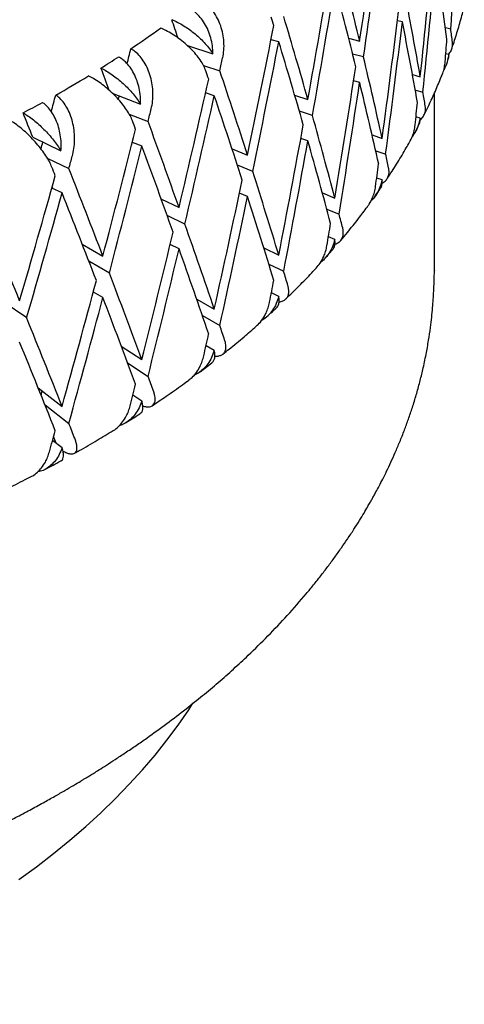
# Model space of a CAD drawing. Header units: millimetres. Extents: x 8 to 740, y 12 to 985.
# Tile 6 of 62: x 701 to 706, y 87 to 98. Entities that reach past the tile are written whole.
import ezdxf

# ---------------------------------------------------------------- set-up
doc = ezdxf.new("R2010")
doc.units = ezdxf.units.MM

msp = doc.modelspace()

# ---------------------------------------------------------------- linework, layer by layer
at = {"color": 7, "linetype": 'Continuous', "lineweight": 30}
for p, q in [((705.223, 97.959), (705.166, 97.971)), ((705.718, 97.894), (705.78, 97.88)), ((704.603, 97.771), (704.731, 97.737)), ((702.746, 97.685), (703.04, 97.591)), ((703.801, 97.73), (703.71, 97.753)), ((704.775, 97.554), (704.649, 97.588)), ((705.757, 97.581), (705.723, 97.589)), ((702.932, 97.456), (703.12, 97.396)), ((705.339, 97.353), (705.429, 97.327)), ((704.731, 97.259), (704.661, 97.278)), ((701.881, 97.139), (702.207, 97.009)), ((703.056, 97.108), (702.956, 97.14)), ((703.981, 97.115), (704.135, 97.064)), ((705.372, 97.173), (705.46, 97.148)), ((705.591, 95.098), (705.591, 97.139)), ((702.076, 96.897), (702.293, 96.811)), ((704.187, 96.879), (704.036, 96.929)), ((705.427, 96.85), (705.379, 96.864)), ((705.374, 96.697), (705.409, 96.764)), ((700.966, 96.63), (701.29, 96.472)), ((704.873, 96.656), (704.99, 96.616)), ((702.224, 96.525), (702.112, 96.57)), ((704.135, 96.587), (704.053, 96.614)), ((703.261, 96.496), (703.439, 96.424)), ((704.915, 96.474), (705.03, 96.434)), ((701.131, 96.39), (701.381, 96.269)), ((703.499, 96.236), (703.322, 96.308)), ((704.989, 96.139), (704.927, 96.16)), ((701.303, 95.988), (701.186, 96.045)), ((703.439, 95.947), (703.347, 95.984)), ((704.301, 95.988), (704.445, 95.929)), ((702.442, 95.922), (702.65, 95.822)), ((702.718, 95.63), (702.512, 95.73)), ((704.351, 95.803), (704.494, 95.745)), ((701.535, 95.398), (701.773, 95.261)), ((702.65, 95.344), (702.548, 95.394)), ((704.444, 95.452), (704.371, 95.482)), ((703.627, 95.355), (703.799, 95.272)), ((704.332, 95.235), (704.415, 95.329)), ((701.847, 95.066), (701.612, 95.202)), ((703.685, 95.168), (703.855, 95.086)), ((705.591, 95.098), (705.591, 95.096)), ((701.773, 94.783), (701.663, 94.847)), ((703.798, 94.795), (703.714, 94.836)), ((700.895, 94.548), (700.624, 94.735)), ((702.853, 94.765), (703.056, 94.65)), ((702.919, 94.575), (703.12, 94.461)), ((701.985, 94.225), (702.222, 94.068)), ((703.055, 94.173), (702.961, 94.227)), ((702.058, 94.031), (702.293, 93.875)), ((702.893, 93.929), (703.028, 94.032)), ((701.027, 93.744), (701.303, 93.53)), ((702.221, 93.591), (702.119, 93.659)), ((701.107, 93.546), (701.381, 93.333)), ((701.303, 93.053), (701.194, 93.138))]:
    msp.add_line(p, q, dxfattribs=at)
at = {"color": 7, "linetype": 'Continuous', "lineweight": 30, "flags": 128}
msp.add_lwpolyline([(700.806, 88.079), (701.008, 88.228), (701.204, 88.379), (701.393, 88.533), (701.575, 88.691), (701.749, 88.85), (701.917, 89.013), (702.077, 89.177), (702.229, 89.345), (702.374, 89.514), (702.511, 89.686), (702.64, 89.859), (702.761, 90.035), (702.81, 90.11)], dxfattribs=at)
at = {"color": 7, "linetype": 'Continuous', "lineweight": 30}
for centre, radius, start, end in [((695.517, 107.431), 11.788, 303.9189, 305.9384), ((695.044, 108.14), 12.64, 302.0452, 303.1421), ((694.585, 108.89), 13.52, 299.4421, 301.2852), ((694.144, 109.676), 14.421, 297.7266, 298.7312)]:
    msp.add_arc(centre, radius, start, end, dxfattribs=at)
for centre, major_axis, ratio, start_param, end_param in [((691.091, 100.624), (2.369, 42.198), 0.351008, 4.667028, 4.703553), ((691.091, 101.102), (5.764, 41.616), 0.33276, 4.677585, 4.714124), ((691.091, 100.624), (5.764, 41.616), 0.33276, 4.68468, 4.721223), ((691.091, 101.102), (3.531, 42.058), 0.346634, 4.651656, 4.688188), ((691.091, 101.579), (-10.175, 25.694), 0.428956, 4.396144, 4.432669), ((691.091, 100.624), (3.531, 42.058), 0.346634, 4.658757, 4.695282), ((691.091, 101.102), (-7.18, 25.105), 0.524594, 4.431442, 4.467981), ((691.091, 101.102), (6.821, 41.319), 0.323321, 4.66798, 4.704519), ((691.091, 100.624), (6.821, 41.319), 0.323321, 4.675075, 4.711618), ((691.091, 101.102), (-10.175, 25.694), 0.428956, 4.403238, 4.439767), ((691.091, 101.579), (-8.837, 25.335), 0.47841, 4.38075, 4.417295), ((691.091, 101.102), (4.665, 41.863), 0.340542, 4.643032, 4.679564), ((691.091, 101.579), (-11.746, 25.83), 0.329124, 4.417538, 4.425716), ((691.091, 101.102), (-11.262, 26.163), 0.378708, 4.43036, 4.433999), ((691.091, 101.579), (-11.262, 26.163), 0.378708, 4.379632, 4.416157), ((691.091, 101.102), (7.83, 40.973), 0.312261, 4.657781, 4.69432), ((691.091, 100.624), (4.665, 41.863), 0.340542, 4.650134, 4.686659), ((691.091, 101.102), (-8.837, 25.335), 0.47841, 4.387851, 4.42439), ((691.091, 101.579), (-7.18, 25.105), 0.524594, 4.411039, 4.417239), ((691.091, 101.102), (2.369, 42.198), 0.351008, 4.646634, 4.652825), ((691.091, 100.624), (9.356, 38.81), 0.285431, 4.700018, 4.704534), ((691.091, 100.624), (8.491, 39.23), 0.29962, 4.702057, 4.702208), ((691.091, 100.624), (7.83, 40.973), 0.312261, 4.664876, 4.701419), ((691.091, 101.102), (-11.262, 26.163), 0.378708, 4.386727, 4.423255), ((691.091, 100.624), (8.784, 40.582), 0.29962, 4.697685, 4.701331), ((691.091, 101.579), (-10.175, 25.694), 0.428956, 4.352504, 4.389049), ((691.091, 101.579), (-12.453, 26.435), 0.281013, 4.41467, 4.424383), ((691.091, 101.102), (5.764, 41.616), 0.33276, 4.633959, 4.670491), ((691.091, 101.102), (-12.151, 26.721), 0.329124, 4.422575, 4.426214), ((691.091, 101.579), (-12.151, 26.721), 0.329124, 4.371847, 4.408372), ((691.091, 101.102), (8.784, 40.582), 0.29962, 4.646943, 4.683482), ((691.091, 100.624), (5.764, 41.616), 0.33276, 4.64106, 4.677585), ((691.091, 101.102), (-10.175, 25.694), 0.428956, 4.359605, 4.396144), ((691.091, 100.624), (10.161, 38.351), 0.26973, 4.687355, 4.69236), ((691.091, 100.624), (9.356, 38.81), 0.285431, 4.689489, 4.690548), ((691.091, 100.624), (8.784, 40.582), 0.29962, 4.654038, 4.690583), ((691.091, 101.102), (-12.151, 26.721), 0.329124, 4.378942, 4.415474), ((691.091, 101.579), (-8.837, 25.335), 0.47841, 4.367448, 4.373648), ((691.091, 101.102), (3.531, 42.058), 0.346634, 4.638363, 4.644554), ((691.091, 101.579), (-13.031, 27.089), 0.234786, 4.417348, 4.427834), ((691.091, 100.624), (9.679, 40.148), 0.285431, 4.686183, 4.689829), ((691.091, 101.579), (-11.262, 26.163), 0.378708, 4.335992, 4.372537), ((691.091, 101.102), (-12.882, 27.347), 0.281013, 4.421242, 4.424882), ((691.091, 101.579), (-12.882, 27.347), 0.281013, 4.370514, 4.407039), ((691.091, 101.102), (6.821, 41.319), 0.323321, 4.624354, 4.660886), ((691.091, 101.102), (9.679, 40.148), 0.285431, 4.635441, 4.67198), ((691.091, 100.624), (10.161, 38.351), 0.26973, 4.676118, 4.67817), ((691.091, 100.624), (9.679, 40.148), 0.285431, 4.642536, 4.679079), ((691.091, 101.102), (-12.882, 27.347), 0.281013, 4.377609, 4.414138), ((691.091, 100.624), (6.821, 41.319), 0.323321, 4.631456, 4.66798), ((691.091, 101.102), (-11.262, 26.163), 0.378708, 4.343093, 4.379632), ((691.091, 100.624), (10.511, 39.673), 0.26973, 4.674009, 4.677655), ((691.091, 101.579), (-10.175, 25.694), 0.428956, 4.339202, 4.345402), ((691.091, 101.102), (-13.48, 28.023), 0.234786, 4.424694, 4.428333), ((691.091, 101.102), (4.665, 41.863), 0.340542, 4.62974, 4.635931), ((691.091, 101.102), (10.511, 39.673), 0.26973, 4.623267, 4.659806), ((691.091, 101.579), (-13.48, 28.023), 0.234786, 4.373966, 4.410491), ((691.091, 101.579), (-12.151, 26.721), 0.329124, 4.328207, 4.364752), ((691.091, 101.579), (-13.031, 27.089), 0.234786, 4.395296, 4.396026), ((691.091, 101.102), (7.83, 40.973), 0.312261, 4.614155, 4.650687), ((691.091, 100.624), (10.511, 39.673), 0.26973, 4.630362, 4.666907), ((691.091, 101.102), (-13.48, 28.023), 0.234786, 4.38106, 4.417592), ((691.091, 100.624), (7.83, 40.973), 0.312261, 4.621257, 4.657781), ((691.091, 101.102), (-12.151, 26.721), 0.329124, 4.335309, 4.371847), ((691.091, 101.579), (-13.964, 28.735), 0.190626, 4.380984, 4.417509), ((691.091, 101.579), (-11.262, 26.163), 0.378708, 4.32269, 4.32889), ((691.091, 101.579), (-12.882, 27.347), 0.281013, 4.326874, 4.363419), ((691.091, 101.102), (5.764, 41.616), 0.33276, 4.620666, 4.626857), ((691.091, 101.102), (8.784, 40.582), 0.29962, 4.603317, 4.639849), ((691.091, 100.624), (8.784, 40.582), 0.29962, 4.610419, 4.646943), ((691.091, 101.102), (-12.882, 27.347), 0.281013, 4.333976, 4.370514), ((691.091, 101.579), (-13.48, 28.023), 0.234786, 4.330326, 4.366871), ((691.091, 101.579), (-12.151, 26.721), 0.329124, 4.314905, 4.321106), ((691.091, 101.102), (9.679, 40.148), 0.285431, 4.591815, 4.628346), ((691.091, 101.102), (6.821, 41.319), 0.323321, 4.611061, 4.617253), ((691.091, 100.624), (9.679, 40.148), 0.285431, 4.598916, 4.635441), ((691.091, 101.102), (-13.48, 28.023), 0.234786, 4.337427, 4.373966), ((691.091, 101.579), (-13.964, 28.735), 0.190626, 4.337344, 4.373889), ((691.091, 101.102), (7.83, 40.973), 0.312261, 4.600862, 4.607054), ((691.091, 101.579), (-12.882, 27.347), 0.281013, 4.313572, 4.319773), ((691.091, 101.102), (-13.964, 28.735), 0.190626, 4.344445, 4.380984), ((691.091, 101.579), (-13.48, 28.023), 0.234786, 4.317024, 4.323224), ((691.091, 100.624), (9.356, 38.81), 0.285431, 4.601089, 4.602343), ((691.091, 101.102), (8.784, 40.582), 0.29962, 4.590024, 4.596216), ((691.091, 101.579), (-13.964, 28.735), 0.190626, 4.324042, 4.330242), ((691.091, 101.102), (9.679, 40.148), 0.285431, 4.578522, 4.584713), ((691.091, 101.579), (-13.499, 27.777), 0.190626, 4.311367, 4.314222)]:
    msp.add_ellipse(centre, major_axis=major_axis, ratio=ratio, start_param=start_param, end_param=end_param, dxfattribs=at)
for points, knots in [([(703.153, 97.544), (703.158, 97.573), (703.169, 97.633), (703.168, 97.727), (703.156, 97.822), (703.132, 97.913), (703.095, 98), (703.049, 98.076), (702.993, 98.141), (702.936, 98.191), (702.895, 98.213), (702.876, 98.223)], [0, 0, 0, 0, 0.114606, 0.23252, 0.347132, 0.465168, 0.577786, 0.694016, 0.800844, 0.911181, 1, 1, 1, 1]), ([(703.04, 97.591), (703.039, 97.621), (703.037, 97.682), (703.017, 97.773), (702.987, 97.861), (702.946, 97.941), (702.895, 98.012), (702.843, 98.064), (702.794, 98.101), (702.765, 98.116), (702.751, 98.124)], [0, 0, 0, 0, 0.137628, 0.279151, 0.416817, 0.558784, 0.691042, 0.827634, 0.913195, 1, 1, 1, 1]), ([(705.791, 97.647), (705.797, 97.665), (705.824, 97.742), (705.865, 97.877), (705.907, 98.024), (705.928, 98.113), (705.936, 98.144)], [0, 0, 0, 0, 0.112319, 0.464396, 0.816454, 1, 1, 1, 1]), ([(702.567, 97.984), (702.589, 97.974), (702.635, 97.954), (702.703, 97.915), (702.771, 97.87), (702.836, 97.82), (702.898, 97.765), (702.953, 97.707), (703.002, 97.648), (703.028, 97.61), (703.04, 97.591)], [0, 0, 0, 0, 0.121172, 0.245978, 0.367117, 0.49156, 0.616821, 0.745339, 0.871171, 1, 1, 1, 1]), ([(702.958, 97.395), (702.951, 97.415), (702.935, 97.455), (702.896, 97.519), (702.846, 97.584), (702.787, 97.649), (702.719, 97.712), (702.647, 97.768), (702.572, 97.818), (702.501, 97.858), (702.456, 97.878), (702.436, 97.887)], [0, 0, 0, 0, 0.114542, 0.23238, 0.34693, 0.464926, 0.577123, 0.692931, 0.799182, 0.908911, 1, 1, 1, 1]), ([(702.33, 96.957), (702.336, 96.986), (702.348, 97.045), (702.351, 97.139), (702.343, 97.234), (702.324, 97.326), (702.292, 97.415), (702.252, 97.493), (702.202, 97.561), (702.15, 97.614), (702.112, 97.638), (702.095, 97.649)], [0, 0, 0, 0, 0.114606, 0.23252, 0.347132, 0.465168, 0.577786, 0.694016, 0.800844, 0.911181, 1, 1, 1, 1]), ([(705.75, 97.583), (705.757, 97.59), (705.777, 97.61), (705.792, 97.645), (705.801, 97.686), (705.8, 97.711), (705.799, 97.724)], [0, 0, 0, 0, 0.180984, 0.510916, 0.753685, 1, 1, 1, 1]), ([(702.207, 97.009), (702.207, 97.04), (702.207, 97.101), (702.193, 97.193), (702.167, 97.282), (702.132, 97.364), (702.086, 97.438), (702.04, 97.492), (701.995, 97.531), (701.968, 97.548), (701.955, 97.556)], [0, 0, 0, 0, 0.137628, 0.279151, 0.416817, 0.558784, 0.691042, 0.827634, 0.913195, 1, 1, 1, 1]), ([(705.757, 97.581), (705.751, 97.552), (705.739, 97.494), (705.717, 97.436), (705.7, 97.41), (705.699, 97.409)], [0, 0, 0, 0, 0.4865418, 0.9869964, 1, 1, 1, 1]), ([(705.746, 97.521), (705.747, 97.523), (705.756, 97.542), (705.757, 97.563), (705.757, 97.581)], [0, 0, 0, 0, 0.114819, 1, 1, 1, 1]), ([(701.751, 97.426), (701.772, 97.415), (701.814, 97.393), (701.879, 97.351), (701.944, 97.302), (702.007, 97.248), (702.066, 97.19), (702.121, 97.13), (702.169, 97.069), (702.195, 97.029), (702.207, 97.009)], [0, 0, 0, 0, 0.121172, 0.245978, 0.367117, 0.49156, 0.616821, 0.745339, 0.871171, 1, 1, 1, 1]), ([(705.678, 97.347), (705.682, 97.354), (705.694, 97.381), (705.707, 97.433), (705.713, 97.477), (705.715, 97.499)], [0, 0, 0, 0, 0.157908, 0.575767, 1, 1, 1, 1]), ([(702.114, 96.819), (702.105, 96.838), (702.088, 96.879), (702.048, 96.945), (701.998, 97.013), (701.94, 97.081), (701.874, 97.147), (701.805, 97.207), (701.734, 97.261), (701.667, 97.304), (701.625, 97.326), (701.605, 97.336)], [0, 0, 0, 0, 0.1145416, 0.23238, 0.3469304, 0.4649256, 0.5771225, 0.6929312, 0.7991817, 0.9089106, 1, 1, 1, 1]), ([(705.472, 96.886), (705.493, 96.928), (705.542, 97.027), (705.611, 97.18), (705.657, 97.292), (705.679, 97.346)], [0, 0, 0, 0, 0.278464, 0.649626, 1, 1, 1, 1]), ([(701.421, 96.413), (701.428, 96.442), (701.442, 96.5), (701.449, 96.594), (701.445, 96.69), (701.43, 96.783), (701.405, 96.872), (701.37, 96.953), (701.326, 97.023), (701.28, 97.078), (701.245, 97.104), (701.23, 97.116)], [0, 0, 0, 0, 0.1146065, 0.2325198, 0.3471316, 0.4651683, 0.577786, 0.6940158, 0.8008443, 0.911181, 1, 1, 1, 1]), ([(701.29, 96.472), (701.291, 96.502), (701.294, 96.564), (701.284, 96.656), (701.264, 96.747), (701.234, 96.83), (701.194, 96.906), (701.153, 96.962), (701.113, 97.003), (701.089, 97.021), (701.077, 97.031)], [0, 0, 0, 0, 0.137628, 0.279151, 0.416817, 0.558784, 0.691042, 0.827634, 0.913195, 1, 1, 1, 1]), ([(705.426, 96.83), (705.428, 96.832), (705.446, 96.843), (705.467, 96.872), (705.484, 96.912), (705.49, 96.952), (705.488, 96.978), (705.486, 96.991)], [0, 0, 0, 0, 0.047036, 0.315569, 0.591285, 0.794161, 1, 1, 1, 1]), ([(700.854, 96.911), (700.873, 96.899), (700.912, 96.875), (700.973, 96.83), (701.034, 96.778), (701.094, 96.721), (701.151, 96.66), (701.204, 96.597), (701.251, 96.534), (701.277, 96.493), (701.29, 96.472)], [0, 0, 0, 0, 0.121172, 0.245978, 0.367117, 0.49156, 0.616821, 0.745339, 0.871171, 1, 1, 1, 1]), ([(705.427, 96.85), (705.421, 96.822), (705.407, 96.763), (705.376, 96.693), (705.348, 96.656), (705.338, 96.643)], [0, 0, 0, 0, 0.386791, 0.784643, 1, 1, 1, 1]), ([(705.408, 96.764), (705.414, 96.775), (705.427, 96.801), (705.427, 96.832), (705.427, 96.85)], [0, 0, 0, 0, 0.409694, 1, 1, 1, 1]), ([(701.185, 96.286), (701.176, 96.307), (701.158, 96.348), (701.117, 96.416), (701.068, 96.487), (701.011, 96.557), (700.948, 96.627), (700.882, 96.69), (700.815, 96.747), (700.752, 96.794), (700.713, 96.818), (700.695, 96.829)], [0, 0, 0, 0, 0.114542, 0.23238, 0.34693, 0.464926, 0.577123, 0.692931, 0.799182, 0.908911, 1, 1, 1, 1]), ([(705.305, 96.572), (705.317, 96.595), (705.339, 96.637), (705.359, 96.705), (705.366, 96.749), (705.369, 96.771)], [0, 0, 0, 0, 0.371801, 0.683523, 1, 1, 1, 1]), ([(705.044, 96.149), (705.05, 96.158), (705.094, 96.222), (705.169, 96.342), (705.249, 96.473), (705.292, 96.551), (705.305, 96.572)], [0, 0, 0, 0, 0.067775, 0.458503, 0.849048, 1, 1, 1, 1]), ([(704.988, 96.098), (705, 96.106), (705.026, 96.123), (705.052, 96.158), (705.067, 96.197), (705.07, 96.237), (705.066, 96.263), (705.064, 96.276)], [0, 0, 0, 0, 0.1972797, 0.4234757, 0.6557224, 0.8266131, 1, 1, 1, 1]), ([(704.818, 95.83), (704.826, 95.84), (704.851, 95.872), (704.878, 95.929), (704.902, 95.997), (704.91, 96.041), (704.914, 96.062)], [0, 0, 0, 0, 0.149899, 0.486655, 0.741385, 1, 1, 1, 1]), ([(704.989, 96.139), (704.981, 96.11), (704.966, 96.052), (704.926, 95.975), (704.889, 95.92), (704.862, 95.897), (704.857, 95.892)], [0, 0, 0, 0, 0.306115, 0.620983, 0.927145, 1, 1, 1, 1]), ([(704.963, 96.032), (704.966, 96.035), (704.979, 96.051), (704.99, 96.086), (704.989, 96.121), (704.989, 96.139)], [0, 0, 0, 0, 0.126249, 0.544869, 1, 1, 1, 1]), ([(704.906, 95.948), (704.922, 95.97), (704.942, 95.998), (704.96, 96.025), (704.964, 96.031)], [0, 0, 0, 0, 0.79641, 1, 1, 1, 1]), ([(704.512, 95.442), (704.538, 95.472), (704.608, 95.555), (704.711, 95.684), (704.785, 95.784), (704.819, 95.829)], [0, 0, 0, 0, 0.241212, 0.65031, 1, 1, 1, 1]), ([(704.446, 95.399), (704.454, 95.402), (704.478, 95.41), (704.507, 95.433), (704.532, 95.467), (704.542, 95.505), (704.543, 95.545), (704.538, 95.572), (704.535, 95.585)], [0, 0, 0, 0, 0.105368, 0.297279, 0.495296, 0.698611, 0.848213, 1, 1, 1, 1]), ([(704.229, 95.122), (704.245, 95.141), (704.279, 95.181), (704.315, 95.248), (704.34, 95.315), (704.349, 95.358), (704.353, 95.38)], [0, 0, 0, 0, 0.26723, 0.557507, 0.777079, 1, 1, 1, 1]), ([(704.444, 95.452), (704.436, 95.424), (704.42, 95.367), (704.378, 95.291), (704.331, 95.229), (704.294, 95.199), (704.279, 95.187)], [0, 0, 0, 0, 0.26763, 0.542914, 0.810586, 1, 1, 1, 1]), ([(704.415, 95.329), (704.422, 95.338), (704.438, 95.358), (704.449, 95.399), (704.446, 95.434), (704.444, 95.452)], [0, 0, 0, 0, 0.273656, 0.621653, 1, 1, 1, 1]), ([(676.591, 95.098), (676.592, 95.069), (676.593, 95.016), (676.597, 94.951), (676.598, 94.903), (676.601, 94.842), (676.605, 94.764), (676.613, 94.66), (676.625, 94.537), (676.642, 94.395), (676.668, 94.227), (676.705, 94.035), (676.757, 93.817), (676.82, 93.592), (676.883, 93.403), (676.938, 93.253), (676.981, 93.143), (677.026, 93.035), (677.071, 92.933), (677.114, 92.841), (677.154, 92.759), (677.189, 92.688), (677.22, 92.627), (677.247, 92.577), (677.268, 92.538), (677.284, 92.509), (677.297, 92.484), (677.312, 92.458), (677.331, 92.425), (677.353, 92.385), (677.391, 92.32), (677.446, 92.229), (677.515, 92.119), (677.585, 92.012), (677.656, 91.908), (677.732, 91.802), (677.813, 91.692), (677.899, 91.579), (677.993, 91.461), (678.096, 91.337), (678.21, 91.205), (678.338, 91.064), (678.481, 90.914), (678.642, 90.752), (678.825, 90.578), (679.031, 90.393), (679.225, 90.228), (679.401, 90.086), (679.549, 89.971), (679.697, 89.86), (679.844, 89.752), (679.991, 89.649), (680.136, 89.55), (680.271, 89.461), (680.384, 89.388), (680.475, 89.33), (680.545, 89.287), (680.602, 89.252), (680.644, 89.227), (680.672, 89.21), (680.692, 89.198), (680.71, 89.187), (680.73, 89.175), (680.759, 89.158), (680.798, 89.135), (680.847, 89.106), (680.907, 89.072), (680.984, 89.028), (681.083, 88.972), (681.204, 88.906), (681.343, 88.831), (681.501, 88.749), (681.679, 88.659), (681.876, 88.563), (682.094, 88.461), (682.324, 88.357), (682.565, 88.253), (682.816, 88.149), (683.08, 88.045), (683.352, 87.943), (683.628, 87.844), (683.91, 87.748), (684.269, 87.632), (684.711, 87.5), (685.241, 87.357), (685.782, 87.225), (686.336, 87.106), (686.9, 87), (687.475, 86.907), (688.059, 86.827), (688.651, 86.761), (689.25, 86.709), (689.856, 86.671), (690.467, 86.648), (691.054, 86.641), (691.613, 86.647), (692.145, 86.663), (692.678, 86.692), (693.211, 86.732), (693.743, 86.783), (694.274, 86.846), (694.801, 86.921), (695.315, 87.006), (695.812, 87.1), (696.289, 87.201), (696.744, 87.308), (697.179, 87.42), (697.594, 87.536), (697.988, 87.655), (698.362, 87.777), (698.717, 87.901), (699.052, 88.025), (699.369, 88.149), (699.667, 88.273), (699.947, 88.396), (700.193, 88.509), (700.406, 88.611), (700.591, 88.703), (700.765, 88.792), (700.93, 88.879), (701.08, 88.961), (701.215, 89.037), (701.331, 89.103), (701.43, 89.162), (701.502, 89.205), (701.55, 89.234), (701.584, 89.254), (701.622, 89.278), (701.671, 89.308), (701.736, 89.348), (701.818, 89.401), (701.92, 89.466), (702.034, 89.542), (702.155, 89.624), (702.316, 89.736), (702.509, 89.876), (702.723, 90.039), (702.92, 90.197), (703.102, 90.35), (703.278, 90.505), (703.47, 90.683), (703.678, 90.888), (703.902, 91.124), (704.074, 91.321), (704.2, 91.474), (704.283, 91.578), (704.364, 91.684), (704.444, 91.792), (704.519, 91.898), (704.593, 92.005), (704.662, 92.11), (704.725, 92.21), (704.778, 92.297), (704.818, 92.366), (704.849, 92.419), (704.873, 92.461), (704.895, 92.502), (704.923, 92.552), (704.957, 92.616), (704.998, 92.696), (705.043, 92.788), (705.092, 92.889), (705.142, 93.002), (705.194, 93.125), (705.245, 93.253), (705.293, 93.385), (705.339, 93.52), (705.383, 93.663), (705.423, 93.808), (705.461, 93.964), (705.495, 94.124), (705.524, 94.286), (705.545, 94.429), (705.56, 94.554), (705.57, 94.663), (705.578, 94.761), (705.583, 94.858), (705.589, 94.97), (705.591, 95.054), (705.591, 95.098)], [0, 0, 0, 0, 0.002466, 0.004476, 0.006219, 0.0081, 0.011375, 0.015041, 0.019916, 0.025336, 0.03105, 0.038991, 0.047263, 0.055865, 0.064797, 0.068966, 0.073204, 0.077495, 0.081512, 0.08512, 0.088319, 0.091108, 0.093489, 0.09546, 0.097022, 0.098111, 0.098932, 0.099957, 0.101256, 0.10283, 0.104636, 0.109073, 0.113694, 0.117759, 0.121956, 0.126285, 0.130747, 0.135341, 0.140242, 0.145329, 0.150869, 0.156862, 0.163308, 0.170206, 0.178016, 0.186334, 0.195161, 0.2006, 0.206157, 0.211464, 0.216458, 0.221755, 0.226648, 0.231139, 0.235227, 0.237728, 0.240045, 0.241991, 0.243148, 0.244045, 0.244681, 0.245058, 0.245666, 0.246577, 0.247802, 0.249342, 0.251195, 0.253363, 0.256542, 0.26022, 0.264396, 0.269071, 0.274245, 0.279917, 0.286087, 0.292756, 0.299169, 0.305984, 0.313088, 0.320224, 0.327383, 0.334563, 0.341766, 0.354552, 0.367408, 0.380334, 0.393329, 0.406394, 0.41953, 0.432735, 0.446011, 0.459357, 0.472773, 0.48626, 0.499817, 0.511494, 0.523224, 0.535005, 0.546838, 0.558724, 0.570662, 0.582652, 0.594502, 0.60601, 0.617175, 0.627997, 0.638475, 0.648611, 0.658403, 0.667853, 0.676959, 0.685722, 0.694142, 0.702219, 0.709952, 0.717343, 0.722897, 0.72824, 0.733371, 0.738292, 0.742932, 0.747012, 0.750608, 0.753719, 0.756345, 0.757378, 0.758334, 0.759534, 0.761085, 0.762985, 0.765801, 0.769145, 0.773019, 0.777213, 0.781387, 0.789512, 0.797541, 0.804629, 0.811639, 0.818575, 0.825614, 0.835345, 0.845473, 0.855997, 0.86024, 0.864545, 0.868911, 0.873338, 0.877739, 0.881808, 0.886357, 0.890357, 0.893808, 0.896709, 0.898603, 0.900157, 0.901644, 0.903406, 0.906107, 0.909269, 0.912845, 0.916821, 0.921197, 0.925975, 0.931152, 0.936029, 0.941215, 0.946709, 0.952414, 0.957864, 0.964524, 0.970644, 0.976225, 0.980751, 0.984847, 0.988512, 0.991927, 0.995733, 1, 1, 1, 1]), ([(703.881, 94.768), (703.881, 94.768), (703.933, 94.817), (704.033, 94.917), (704.149, 95.035), (704.212, 95.104), (704.228, 95.122)], [0, 0, 0, 0, 0.00102, 0.427039, 0.853026, 1, 1, 1, 1]), ([(703.801, 94.734), (703.806, 94.734), (703.828, 94.736), (703.857, 94.749), (703.888, 94.772), (703.908, 94.805), (703.916, 94.843), (703.914, 94.883), (703.907, 94.91), (703.904, 94.923)], [0, 0, 0, 0, 0.050075, 0.214348, 0.38288, 0.556777, 0.735324, 0.866703, 1, 1, 1, 1]), ([(703.539, 94.455), (703.546, 94.461), (703.573, 94.483), (703.613, 94.533), (703.65, 94.598), (703.677, 94.664), (703.687, 94.706), (703.692, 94.728)], [0, 0, 0, 0, 0.0910261, 0.3441107, 0.6039325, 0.8004672, 1, 1, 1, 1]), ([(703.798, 94.795), (703.789, 94.767), (703.771, 94.711), (703.729, 94.637), (703.675, 94.572), (703.629, 94.531), (703.599, 94.516), (703.594, 94.514)], [0, 0, 0, 0, 0.234138, 0.474972, 0.709147, 0.950478, 1, 1, 1, 1]), ([(703.767, 94.662), (703.77, 94.663), (703.783, 94.673), (703.796, 94.7), (703.806, 94.741), (703.801, 94.777), (703.798, 94.795)], [0, 0, 0, 0, 0.070003, 0.365918, 0.669712, 1, 1, 1, 1]), ([(703.659, 94.561), (703.681, 94.581), (703.718, 94.614), (703.754, 94.647), (703.768, 94.661)], [0, 0, 0, 0, 0.599484, 1, 1, 1, 1]), ([(703.155, 94.132), (703.179, 94.152), (703.262, 94.217), (703.391, 94.324), (703.493, 94.413), (703.54, 94.454)], [0, 0, 0, 0, 0.182812, 0.623453, 1, 1, 1, 1]), ([(703.062, 94.109), (703.063, 94.109), (703.081, 94.107), (703.11, 94.111), (703.146, 94.122), (703.172, 94.145), (703.188, 94.177), (703.192, 94.215), (703.187, 94.255), (703.18, 94.282), (703.175, 94.296)], [0, 0, 0, 0, 0.009893, 0.154361, 0.300599, 0.45063, 0.605435, 0.764381, 0.881337, 1, 1, 1, 1]), ([(703.055, 94.173), (703.046, 94.146), (703.027, 94.091), (702.984, 94.018), (702.93, 93.957), (702.875, 93.912), (702.836, 93.895), (702.821, 93.888)], [0, 0, 0, 0, 0.213076, 0.432246, 0.645356, 0.864979, 1, 1, 1, 1]), ([(703.027, 94.033), (703.033, 94.037), (703.048, 94.048), (703.06, 94.077), (703.066, 94.119), (703.059, 94.155), (703.055, 94.173)], [0, 0, 0, 0, 0.160935, 0.427917, 0.702006, 1, 1, 1, 1]), ([(702.758, 93.83), (702.772, 93.841), (702.807, 93.866), (702.852, 93.921), (702.89, 93.984), (702.918, 94.048), (702.929, 94.091), (702.935, 94.112)], [0, 0, 0, 0, 0.1662717, 0.3984058, 0.6367193, 0.8169847, 1, 1, 1, 1]), ([(702.342, 93.538), (702.395, 93.574), (702.513, 93.653), (702.652, 93.751), (702.736, 93.813), (702.758, 93.829)], [0, 0, 0, 0, 0.37664, 0.830158, 1, 1, 1, 1]), ([(702.232, 93.534), (702.246, 93.53), (702.275, 93.523), (702.311, 93.524), (702.342, 93.535), (702.363, 93.556), (702.375, 93.588), (702.376, 93.626), (702.369, 93.666), (702.36, 93.693), (702.355, 93.707)], [0, 0, 0, 0, 0.112333, 0.241854, 0.372962, 0.50747, 0.646258, 0.788759, 0.893614, 1, 1, 1, 1]), ([(702.221, 93.591), (702.211, 93.564), (702.191, 93.51), (702.148, 93.44), (702.094, 93.38), (702.033, 93.336), (701.988, 93.312), (701.963, 93.307), (701.961, 93.307)], [0, 0, 0, 0, 0.19598, 0.397564, 0.593575, 0.795576, 0.985982, 1, 1, 1, 1]), ([(702.2, 93.445), (702.207, 93.451), (702.223, 93.463), (702.233, 93.495), (702.235, 93.536), (702.226, 93.572), (702.221, 93.591)], [0, 0, 0, 0, 0.226156, 0.472385, 0.725169, 1, 1, 1, 1]), ([(701.892, 93.251), (701.893, 93.251), (701.914, 93.262), (701.952, 93.294), (702.002, 93.349), (702.041, 93.411), (702.069, 93.474), (702.082, 93.515), (702.088, 93.536)], [0, 0, 0, 0, 0.009393, 0.219937, 0.437129, 0.660103, 0.828765, 1, 1, 1, 1]), ([(702.04, 93.343), (702.064, 93.358), (702.119, 93.392), (702.171, 93.426), (702.2, 93.445)], [0, 0, 0, 0, 0.451228, 1, 1, 1, 1]), ([(701.446, 92.99), (701.464, 93), (701.553, 93.049), (701.702, 93.136), (701.831, 93.214), (701.892, 93.251)], [0, 0, 0, 0, 0.117894, 0.581874, 1, 1, 1, 1]), ([(701.313, 93.015), (701.327, 93.008), (701.357, 92.993), (701.394, 92.982), (701.427, 92.981), (701.452, 92.99), (701.469, 93.011), (701.476, 93.042), (701.473, 93.079), (701.464, 93.12), (701.454, 93.148), (701.449, 93.162)], [0, 0, 0, 0, 0.103016, 0.214604, 0.329203, 0.445205, 0.564216, 0.687014, 0.813097, 0.905871, 1, 1, 1, 1]), ([(700.946, 92.723), (700.952, 92.725), (700.978, 92.737), (701.02, 92.77), (701.069, 92.822), (701.108, 92.882), (701.137, 92.944), (701.15, 92.985), (701.157, 93.005)], [0, 0, 0, 0, 0.060982, 0.260561, 0.466443, 0.677804, 0.837683, 1, 1, 1, 1]), ([(701.303, 93.053), (701.292, 93.027), (701.271, 92.974), (701.228, 92.906), (701.175, 92.849), (701.116, 92.807), (701.065, 92.783), (701.034, 92.779), (701.025, 92.778)], [0, 0, 0, 0, 0.184404, 0.374082, 0.558515, 0.748585, 0.927744, 1, 1, 1, 1]), ([(701.291, 92.905), (701.293, 92.905), (701.303, 92.909), (701.314, 92.926), (701.321, 92.956), (701.319, 92.998), (701.308, 93.034), (701.303, 93.053)], [0, 0, 0, 0, 0.0479843, 0.2724102, 0.5039219, 0.7415966, 1, 1, 1, 1]), ([(701.108, 92.805), (701.168, 92.837), (701.23, 92.869), (701.29, 92.903), (701.291, 92.904)], [0, 0, 0, 0, 0.98068, 1, 1, 1, 1]), ([(700.474, 92.49), (700.526, 92.514), (700.654, 92.574), (700.811, 92.652), (700.915, 92.706), (700.947, 92.722)], [0, 0, 0, 0, 0.324599, 0.797032, 1, 1, 1, 1])]:
    msp.add_open_spline(points, degree=3, knots=knots, dxfattribs=at)

doc.saveas('drawing.dxf')
